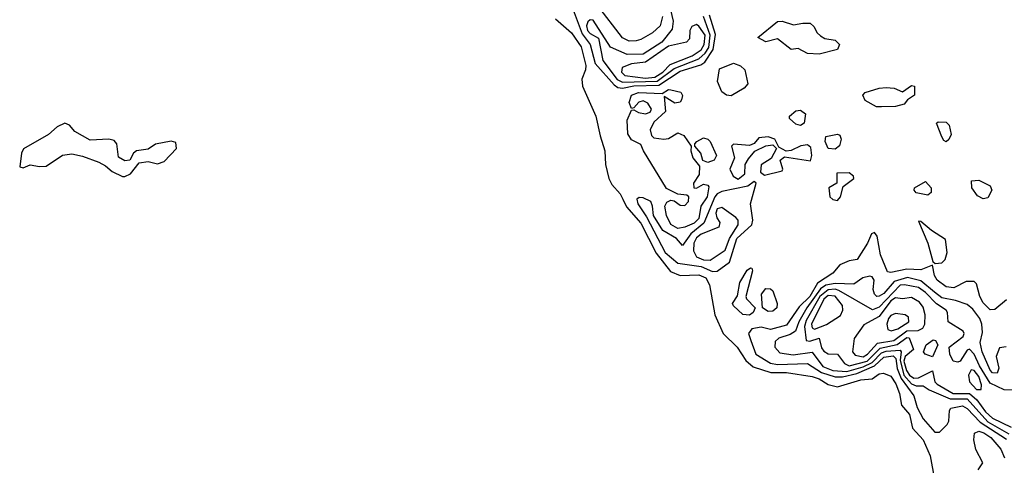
# Model space of a CAD drawing. Extents: x 2895860 to 3052244, y 542080 to 918683.
# Tile 94 of 133: x 2986950 to 2991206, y 824785 to 826712. Entities that reach past the tile are written whole.
import ezdxf

# ---------------------------------------------------------------- set-up
doc = ezdxf.new("R2010")
doc.units = 0

msp = doc.modelspace()

# ---------------------------------------------------------------- linework, layer by layer
at = {"layer": '0CON05XD'}
for points in [[(2989751.8, 826805), (2989774.3, 826705), (2989769.8, 826670.2), (2989725.3, 826615), (2989645, 826563.1), (2989575, 826561.6), (2989503.7, 826593.7), (2989429.2, 826709.2), (2989415, 826711.8), (2989405, 826703.1), (2989400.2, 826685), (2989404.2, 826665), (2989415, 826652.2), (2989451.9, 826631.9), (2989470, 826535), (2989532.8, 826452.8), (2989555, 826441.1), (2989705, 826445.7), (2989779, 826501), (2989885, 826543.2), (2989913.1, 826566.9), (2989928.6, 826591.4), (2989935.1, 826645.1), (2989905.6, 826725)], [(2989728.2, 826725), (2989718.6, 826685), (2989685, 826654.6), (2989635, 826626.1), (2989615, 826620.9), (2989585, 826619.6), (2989555, 826633.8), (2989445, 826777.3)], [(2989341.7, 826755), (2989381.3, 826651.3), (2989415.6, 826605), (2989437.6, 826522.4), (2989519.5, 826429.5), (2989535, 826418.9), (2989555, 826415.4), (2989604.9, 826425.1), (2989711.9, 826428.1), (2989805, 826489.3), (2989893.8, 826516.2), (2989911.7, 826528.3), (2989947.6, 826582.4), (2989957.8, 826647.8), (2989931.2, 826731.2)], [(2989266, 826716), (2989335, 826654.5), (2989377.1, 826595), (2989396.5, 826513.5), (2989395.6, 826494.4), (2989380, 826455), (2989381.9, 826425), (2989440.9, 826295), (2989459, 826209), (2989479.7, 826145), (2989482.1, 826085), (2989496.6, 826025), (2989509, 825999), (2989545, 825958.8), (2989557.4, 825935), (2989572.8, 825902.8), (2989635, 825832.1), (2989701.5, 825701.5), (2989762.7, 825622.7), (2989805, 825606.1), (2989885, 825608.4), (2989915.3, 825595), (2989931.9, 825565), (2989953.9, 825435), (2989990.7, 825355), (2990051.8, 825295), (2990088.2, 825238.2), (2990120.8, 825210.8), (2990196.5, 825186.5), (2990265, 825185.6), (2990375, 825168.7), (2990405, 825158.7), (2990445, 825133.4), (2990485, 825124.2), (2990585, 825154.1), (2990635, 825159.1), (2990665, 825180.4), (2990683.7, 825183.7), (2990715, 825170), (2990736.8, 825136.8), (2990753.4, 825095), (2990761.8, 825045), (2990795.9, 825005), (2990808.9, 824945), (2990855.5, 824895), (2990885.4, 824825.4), (2990903.6, 824723.6)], [(2989655, 826459.2), (2989695, 826463.3), (2989729.4, 826485), (2989762.1, 826517.9), (2989856.7, 826555), (2989895, 826581.2), (2989908.1, 826605), (2989912.8, 826645), (2989885, 826683.4), (2989875, 826691.5), (2989855, 826682.2), (2989846.8, 826665), (2989845, 826628.8), (2989832.5, 826615), (2989755, 826596.9), (2989655, 826527.8), (2989595, 826521.1), (2989554.4, 826505), (2989550.9, 826485), (2989565, 826470.3), (2989655, 826459.2)], [(2990405, 826563.3), (2990355, 826566), (2990315, 826586.7), (2990285, 826582.5), (2990225, 826628.8), (2990175, 826616.7), (2990140, 826635), (2990225, 826703.8), (2990245, 826706), (2990295, 826690), (2990335, 826697.5), (2990366.1, 826696.1), (2990383, 826683), (2990397.5, 826655), (2990411.7, 826641.7), (2990430.7, 826630.7), (2990475, 826623.3), (2990493.3, 826605), (2990485, 826582.9), (2990405, 826563.3)], [(2990025, 826382.9), (2990005, 826385.8), (2989985, 826400), (2989965.8, 826445), (2989975, 826500), (2990035, 826524.2), (2990065, 826512.9), (2990084.2, 826495), (2990097.5, 826435), (2990082, 826415), (2990025, 826382.9)], [(2990675, 826334.5), (2990653.3, 826335), (2990605, 826362), (2990594.2, 826385), (2990605, 826397.5), (2990665, 826416.2), (2990695, 826418.8), (2990730, 826415), (2990765, 826400), (2990805, 826427.5), (2990817.5, 826425), (2990817.5, 826385), (2990787.5, 826365), (2990773.6, 826346.4), (2990735, 826336), (2990675, 826334.5)], [(2989795, 825808.4), (2989765, 825826.4), (2989745.3, 825865), (2989738.7, 825905), (2989746.7, 825923.3), (2989765, 825930.9), (2989778.9, 825928.9), (2989805, 825910), (2989825, 825908.6), (2989841.4, 825925), (2989842, 825945), (2989832.9, 825952.9), (2989795, 825956.7), (2989745, 825981.4), (2989646, 826145), (2989635, 826172.5), (2989595, 826192.5), (2989578, 826218), (2989575, 826277.5), (2989595, 826320), (2989605, 826322.5), (2989625, 826310.8), (2989655, 826304.4), (2989675, 826312), (2989681.4, 826325), (2989665, 826350.6), (2989645, 826360.5), (2989625.5, 826354.5), (2989605, 826330), (2989595, 826327.5), (2989583.6, 826353.6), (2989593.8, 826385), (2989625, 826397.5), (2989726.7, 826393.3), (2989755, 826409.4), (2989765, 826408.6), (2989807.8, 826397.8), (2989814.1, 826384.1), (2989810.8, 826365), (2989804.2, 826355.8), (2989781.4, 826351.4), (2989735, 826380), (2989740.8, 826315), (2989690.7, 826269.3), (2989674.5, 826235), (2989681.1, 826211.1), (2989691.1, 826201.1), (2989734.6, 826195.4), (2989755, 826198.2), (2989795, 826222.7), (2989820.9, 826210.9), (2989852.5, 826165), (2989851.2, 826145), (2989860, 826115), (2989888.3, 826078.3), (2989887.1, 826042.9), (2989862, 826005), (2989863.3, 825985), (2989875, 825983.8), (2989905, 826000.8), (2989925, 825995.8), (2989928.5, 825988.5), (2989921.3, 825945), (2989893.6, 825905), (2989885, 825852.7), (2989865, 825831.1), (2989825, 825814.1), (2989795, 825808.4)], [(2990325, 826254), (2990305, 826260), (2990277.5, 826285), (2990277.5, 826295), (2990305, 826318), (2990325, 826320), (2990346.2, 826305), (2990341.2, 826265), (2990325, 826254)], [(2987405, 826033.1), (2987428.9, 826045), (2987466.6, 826093.4), (2987505, 826098.9), (2987545, 826089.1), (2987575, 826099.1), (2987627.5, 826155), (2987625, 826180), (2987605, 826186.7), (2987536.3, 826173.7), (2987505, 826151.4), (2987455, 826144.2), (2987442.5, 826135), (2987425.6, 826104.4), (2987405, 826101.5), (2987377.3, 826117.3), (2987370.5, 826175), (2987358.9, 826188.9), (2987335, 826194.6), (2987255, 826190.4), (2987188, 826228), (2987165, 826255.6), (2987145, 826263.8), (2987111.3, 826248.7), (2987074.5, 826215), (2986966.7, 826153.3), (2986957.5, 826135), (2986950, 826075), (2986965, 826071.4), (2986995, 826084.4), (2987035, 826076.7), (2987065, 826078.1), (2987134.7, 826125.3), (2987175, 826131.8), (2987221.8, 826121.8), (2987292, 826095), (2987320.4, 826080.4), (2987349.2, 826055), (2987395, 826033.1), (2987405, 826033.1)], [(2990955, 826183.8), (2990945, 826188.8), (2990935.8, 826205), (2990913.3, 826265), (2990920, 826270), (2990955, 826268), (2990968, 826255), (2990975.7, 826215), (2990966.6, 826193.4), (2990955, 826183.8)], [(2990475, 826152.5), (2990444.2, 826155), (2990431.1, 826185), (2990435, 826206.2), (2990485, 826216.2), (2990495, 826212.5), (2990500, 826195), (2990493.9, 826166.1), (2990475, 826152.5)], [(2989925, 826094.5), (2989902.3, 826102.3), (2989894, 826135), (2989867.5, 826165), (2989867.5, 826175), (2989876.2, 826185), (2989905, 826200.6), (2989925, 826195.6), (2989934.3, 826185), (2989961.9, 826125), (2989951.4, 826105), (2989925, 826094.5)], [(2990055, 826022), (2990084.2, 826045.8), (2990085.7, 826085), (2990099.4, 826110.6), (2990127.5, 826142.5), (2990175, 826166.5), (2990205, 826170), (2990221.2, 826155), (2990197.9, 826112.1), (2990155, 826083.8), (2990151.7, 826051.7), (2990169.5, 826039.5), (2990245, 826057.5), (2990248.8, 826065), (2990236.7, 826105), (2990255, 826118.8), (2990368.3, 826101.7), (2990373.1, 826125), (2990369.4, 826159.4), (2990355, 826170), (2990326.1, 826166.1), (2990285, 826146), (2990262.9, 826142.9), (2990230.8, 826160.8), (2990214.2, 826195), (2990184.5, 826204.5), (2990145, 826200.5), (2990124, 826176), (2990105, 826167.3), (2990035, 826174.2), (2990027.1, 826165), (2990038.9, 826115), (2990019.4, 826065), (2990034.3, 826035), (2990055, 826022)], [(2990485, 825930), (2990497.8, 825945), (2990509.7, 825990.3), (2990555.8, 826025), (2990554, 826035), (2990535, 826049.4), (2990482, 826048), (2990481.2, 826005), (2990446.7, 825985), (2990451.2, 825945), (2990465, 825934), (2990485, 825930)], [(2989945, 825622.5), (2989965, 825623.8), (2990017.4, 825662.6), (2990050, 825765), (2990114.7, 825825.3), (2990119.3, 825845), (2990109.1, 825915), (2990132.5, 826005), (2990125, 826012.5), (2990097.8, 825992.2), (2989985, 825968.3), (2989965, 825959), (2989954.3, 825945.7), (2989907.7, 825832.3), (2989850.2, 825785), (2989815, 825735.8), (2989788.2, 825765), (2989729.5, 825799.5), (2989688.8, 825865), (2989685.8, 825905.8), (2989677.5, 825925), (2989645, 825941.8), (2989627, 825943), (2989617.5, 825935), (2989622.3, 825915), (2989659.9, 825859.9), (2989740.3, 825705), (2989795, 825658.9), (2989895.3, 825644.7), (2989945, 825622.5)], [(2990875, 825952.5), (2990825, 825963.3), (2990816.7, 825975), (2990817.5, 825985), (2990865, 826012.5), (2990890, 825985), (2990890, 825965), (2990875, 825952.5)], [(2991115, 825937.1), (2991090.3, 825950.3), (2991065.8, 825985), (2991064, 826015), (2991095, 826018.1), (2991145, 825993.8), (2991151.4, 825975), (2991135, 825942), (2991115, 825937.1)], [(2989935, 825672), (2989998.9, 825715), (2990018, 825765), (2990054.7, 825825), (2990054.7, 825844.7), (2990045.7, 825855.7), (2989985, 825899.5), (2989965, 825893.1), (2989958.2, 825875), (2989962.9, 825855), (2989976.7, 825835), (2989972.5, 825815), (2989895, 825784), (2989875, 825767.8), (2989863.4, 825745), (2989861.8, 825711.8), (2989875, 825686.8), (2989905, 825673.2), (2989935, 825672)], [(2990906.7, 825656.7), (2990935, 825660), (2990950.8, 825675), (2990958.9, 825705), (2990951.1, 825761.1), (2990890.4, 825800.4), (2990845, 825838.8), (2990835, 825840), (2990875.4, 825745), (2990896.4, 825666.4), (2990906.7, 825656.7)], [(2991215, 825500), (2991165, 825458.9), (2991145, 825457.5), (2991115, 825486.9), (2991100.4, 825515), (2991085, 825570), (2991075, 825580), (2991040.7, 825579.3), (2990987.2, 825552.8), (2990955, 825557.1), (2990915, 825585.7), (2990903.3, 825605), (2990895, 825650), (2990845, 825630.5), (2990785, 825633), (2990715, 825618.2), (2990700.7, 825620.7), (2990671.2, 825695), (2990656.3, 825776.3), (2990645, 825791.4), (2990631.4, 825785), (2990614.5, 825745), (2990570, 825675), (2990535, 825669.4), (2990495, 825651.8), (2990464.2, 825615), (2990397.7, 825572.3), (2990365, 825514.8), (2990319.6, 825470.4), (2990265, 825390), (2990195, 825371.3), (2990155, 825381.5), (2990115, 825375.4), (2990100.6, 825355), (2990109.5, 825325), (2990132.2, 825265), (2990195, 825227), (2990225, 825221.2), (2990355, 825225.3), (2990416.2, 825186.2), (2990475, 825166.9), (2990506.6, 825166.6), (2990568.7, 825181.3), (2990645, 825214.6), (2990685, 825251.8), (2990725, 825257.4), (2990736.2, 825246.2), (2990743.2, 825203.2), (2990759.4, 825159.4), (2990814.7, 825085), (2990828.8, 825035), (2990855, 824985.4), (2990905, 824928.2), (2990925, 824927.5), (2990958.6, 824961.4), (2990965.9, 824975), (2990968.8, 825021.2), (2990975, 825031.5), (2991025, 825041.7), (2991045, 825030.9), (2991101.1, 824971.1), (2991215, 824897.4)], [(2990105, 825434.6), (2990075, 825437.5), (2990035, 825474), (2990031.2, 825485), (2990052.5, 825517.5), (2990063.3, 825575), (2990095, 825628.8), (2990108.8, 825638.8), (2990115, 825637.5), (2990116.9, 825625), (2990088.8, 825515), (2990091.2, 825505), (2990128.8, 825465), (2990120.8, 825445), (2990105, 825434.6)], [(2991213.1, 825296.9), (2991185, 825293.1), (2991170.7, 825255), (2991181.5, 825205), (2991175, 825183.5), (2991155, 825184.7), (2991145, 825195.6), (2991109.8, 825275), (2991101.2, 825315), (2991111.5, 825358.5), (2991109.2, 825395), (2991099.4, 825419.4), (2991069.6, 825459.6), (2991045, 825479.5), (2990995, 825497.8), (2990935, 825509.1), (2990903.3, 825533.3), (2990845, 825581.8), (2990787.1, 825597.1), (2990730, 825580), (2990685, 825528.2), (2990665, 825515.4), (2990655, 825514.5), (2990644.2, 825524.2), (2990638.7, 825545), (2990643.6, 825585), (2990635, 825599.4), (2990625, 825602.5), (2990593.8, 825595), (2990555, 825567.3), (2990475, 825571.1), (2990435, 825563.6), (2990411.7, 825548.3), (2990351.9, 825465), (2990317.3, 825405), (2990302.5, 825365), (2990280, 825350), (2990231.5, 825335), (2990215, 825320), (2990213.2, 825295), (2990235, 825270.3), (2990292.5, 825262.5), (2990375, 825273.8), (2990421.6, 825211.6), (2990465, 825193.9), (2990525, 825190.2), (2990595, 825210), (2990635, 825229.1), (2990675, 825271.2), (2990695, 825278.8), (2990755, 825282.1), (2990760.4, 825275), (2990755, 825238.8), (2990772, 825175), (2990805, 825137), (2990825, 825128.9), (2990855, 825128.9), (2990881.2, 825111.2), (2990972.2, 825072.2), (2991045, 825072.7), (2991135, 824972.6), (2991225, 824921)], [(2990185, 825450), (2990160, 825465), (2990155.6, 825525), (2990175, 825549.5), (2990195, 825548.5), (2990205, 825539.2), (2990223.3, 825485), (2990222.9, 825465), (2990205, 825451.1), (2990185, 825450)], [(2991245, 825109.7), (2991205, 825110.5), (2991145, 825139.5), (2991097.8, 825215), (2991075, 825265.6), (2991055, 825286.9), (2991045, 825282), (2991015, 825235.4), (2991005, 825230), (2990985.3, 825235.3), (2990970, 825265), (2990968, 825295), (2991027.9, 825342.1), (2991032, 825355), (2991028, 825365), (2990962.9, 825405), (2990960, 825445), (2990953.8, 825455), (2990912.6, 825482.6), (2990865, 825532), (2990835, 825554.1), (2990775, 825565.5), (2990755, 825563), (2990665, 825468.8), (2990636.3, 825456.3), (2990490.9, 825540.9), (2990475, 825546.1), (2990445, 825542.9), (2990408.5, 825515), (2990349.2, 825410.8), (2990341.8, 825385), (2990349.5, 825325), (2990365, 825321.6), (2990405, 825334), (2990415, 825292), (2990425, 825277.5), (2990445, 825266), (2990485, 825265.8), (2990515.5, 825225), (2990534.9, 825214.9), (2990613.6, 825235), (2990669.2, 825290.8), (2990742.9, 825307.1), (2990785, 825337.9), (2990795, 825336.4), (2990812.8, 825285), (2990776.9, 825255), (2990771.6, 825235), (2990782.9, 825195), (2990795.6, 825175), (2990815, 825162), (2990835, 825162.3), (2990895, 825192.9), (2990905.2, 825145.2), (2990915.3, 825135), (2990985, 825095.5), (2991055, 825095.8), (2991087.5, 825067.5), (2991125, 825015.2), (2991155, 824989), (2991235, 824948.9)], [(2990385, 825373.5), (2990437, 825393), (2990497.2, 825432.8), (2990507.9, 825455), (2990506.7, 825475), (2990475, 825515.5), (2990445, 825518.9), (2990425, 825502.8), (2990372.2, 825395), (2990375, 825378.5), (2990385, 825373.5)], [(2990595, 825253.3), (2990615, 825264.8), (2990657.9, 825312.1), (2990728.2, 825325), (2990785, 825365.9), (2990832.7, 825367.3), (2990852.9, 825377.1), (2990861.8, 825395), (2990864, 825435), (2990855, 825468), (2990839.8, 825489.8), (2990805, 825510.9), (2990765.9, 825504.1), (2990735, 825509), (2990715, 825495.5), (2990665, 825428), (2990598.5, 825391.5), (2990557.2, 825332.8), (2990549.5, 825275), (2990561.2, 825261.2), (2990595, 825253.3)], [(2990716.4, 825366.4), (2990745, 825374.8), (2990792.5, 825405), (2990791.2, 825425), (2990777.8, 825435), (2990735, 825441.3), (2990715, 825432.1), (2990705, 825420), (2990697.9, 825395), (2990702.6, 825372.6), (2990716.4, 825366.4)], [(2990895, 825253.3), (2990863.3, 825265), (2990856, 825275), (2990867.5, 825305), (2990897.8, 825327.8), (2990908.8, 825325), (2990918, 825305), (2990895, 825253.3)], [(2991105, 825112.5), (2991107.2, 825132.8), (2991095, 825168.8), (2991075, 825195.3), (2991062.8, 825197.2), (2991050.6, 825175), (2991055.9, 825145), (2991085, 825113.1), (2991105, 825112.5)], [(2991093.3, 824765), (2991113.3, 824795), (2991083.3, 824853.3), (2991074.5, 824895), (2991077, 824923), (2991095, 824931.8), (2991117.5, 824925), (2991147.7, 824905), (2991191.1, 824855), (2991206.2, 824816.2)]]:
    msp.add_lwpolyline(points, dxfattribs=at)

doc.saveas('drawing.dxf')
